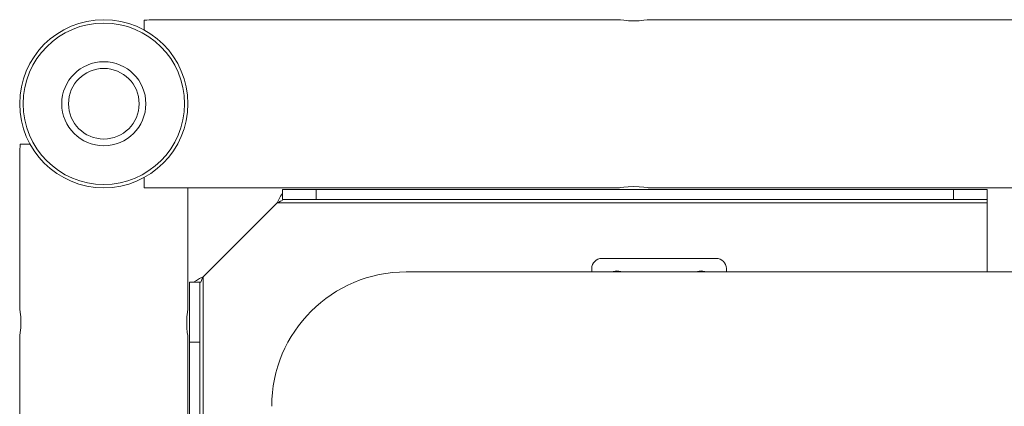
# Model space of a CAD drawing. Header units: millimetres. Extents: x 3925 to 5043, y -86 to 778.
# Tile 76 of 158: x 4325 to 4399, y 552 to 581. Entities that reach past the tile are written whole.
import ezdxf

# ---------------------------------------------------------------- set-up
doc = ezdxf.new("R2010")
doc.units = ezdxf.units.MM
doc.header["$LTSCALE"] = 46.255
doc.layers.add('140-154101-0DXF_CONTINUOUS_LINE', color=7, linetype='CONTINUOUS')

msp = doc.modelspace()

# ---------------------------------------------------------------- linework, layer by layer
at = {"layer": '140-154101-0DXF_CONTINUOUS_LINE', "color": 7, "linetype": 'Continuous', "lineweight": 0}
for p, q in [((4334.711, 581.0731), (4334.711, 580.3512)), ((4370.0234, 581.1183), (4335.461, 581.1183)), ((4450.0234, 581.1183), (4372.1485, 581.1183)), ((4326.2281, 571.8683), (4325.5061, 571.8683)), ((4325.461, 559.6808), (4325.461, 571.1183)), ((4334.711, 569.3853), (4334.711, 568.6183)), ((4334.711, 568.6183), (4370.0235, 568.6183)), ((4337.961, 568.6183), (4337.961, 559.6808)), ((4397.336, 568.4933), (4344.9767, 568.4933)), ((4344.9767, 567.7433), (4344.9767, 568.4933)), ((4347.4767, 567.7433), (4347.4767, 568.4933)), ((4372.0684, 568.6314), (4372.1485, 568.6183)), ((4372.1485, 568.6183), (4450.0235, 568.6183)), ((4394.836, 567.7433), (4394.836, 568.4933)), ((4397.336, 568.4933), (4397.336, 562.3683)), ((4344.7162, 567.7521), (4344.586, 567.4933)), ((4397.336, 567.7433), (4344.9767, 567.7433)), ((4339.086, 561.9933), (4344.586, 567.4933)), ((4397.336, 567.4933), (4344.586, 567.4933)), ((4377.211, 563.3683), (4368.711, 563.3683)), ((4367.961, 562.6183), (4367.961, 562.3683)), ((4377.961, 562.6183), (4377.961, 562.3683)), ((4338.8272, 561.863), (4338.5859, 561.7327)), ((4339.086, 561.9933), (4338.8272, 561.863)), ((4339.0213, 561.863), (4339.086, 561.9933)), ((4339.086, 561.9933), (4339.086, 507.3683)), ((4467.6841, 562.3683), (4354.1841, 562.3683)), ((4338.9092, 561.6025), (4338.086, 561.6025)), ((4338.086, 561.6025), (4338.086, 507.3683)), ((4338.5859, 561.7327), (4338.3789, 561.6025)), ((4338.836, 507.3683), (4338.836, 561.6025)), ((4325.461, 477.1808), (4325.461, 557.5558)), ((4337.9473, 557.6397), (4337.961, 557.5556)), ((4337.961, 557.5556), (4337.961, 477.1808)), ((4338.836, 557.141), (4338.086, 557.141))]:
    msp.add_line(p, q, dxfattribs=at)
for points in [[(4371.086, 581.0273), (4370.6801, 581.0407), (4370.334, 581.073), (4370.1031, 581.1052), (4370.0235, 581.1183)], [(4372.1485, 581.1183), (4372.0694, 581.1053), (4371.8391, 581.0732), (4371.4926, 581.0407), (4371.086, 581.0273)], [(4370.0235, 568.6183), (4370.1036, 568.6315), (4370.3356, 568.6637), (4370.6782, 568.6957), (4371.086, 568.7092)], [(4371.086, 568.7092), (4371.4905, 568.6959), (4371.8375, 568.6636), (4372.0684, 568.6314)], [(4344.586, 567.4933), (4344.7162, 567.558), (4344.8465, 567.6183), (4344.9767, 567.67)], [(4344.9767, 568.2004), (4344.8465, 567.9934), (4344.7162, 567.7521)], [(4338.9092, 561.6025), (4338.961, 561.7328), (4339.0213, 561.863)], [(4325.461, 559.6808), (4325.4741, 559.6009), (4325.5061, 559.3711), (4325.5385, 559.0259), (4325.552, 558.6183)], [(4337.87, 558.6183), (4337.8833, 559.0234), (4337.9158, 559.3704), (4337.9479, 559.6008), (4337.961, 559.6808)], [(4325.552, 558.6183), (4325.5386, 558.2132), (4325.5064, 557.8679), (4325.4742, 557.6366), (4325.461, 557.5558)], [(4337.87, 558.6183), (4337.8837, 558.2082), (4337.9156, 557.8673), (4337.9473, 557.6397)]]:
    msp.add_lwpolyline(points, dxfattribs=at)
for radius in [6.25, 6, 3.125, 2.625]:
    msp.add_circle((4331.711, 574.8683), radius, dxfattribs=at)
for centre, radius, start, end in [((4368.711, 562.6183), 0.75, 90, 180), ((4377.211, 562.6183), 0.75, 360, 90), ((4354.1841, 552.3683), 10, 90, 180), ((4369.836, 561.6183), 0.8125, 70.272141, 109.935648), ((4376.086, 561.6183), 0.8125, 70.272141, 109.986289)]:
    msp.add_arc(centre, radius, start, end, dxfattribs=at)
for centre, start_param, end_param in [((4335.461, 574.8683), 4.712389, 4.8326789), ((4331.711, 571.1183), -0.1202899, 0)]:
    msp.add_ellipse(centre, major_axis=(-6.25, 0), ratio=1, start_param=start_param, end_param=end_param, dxfattribs=at)

doc.saveas('drawing.dxf')
